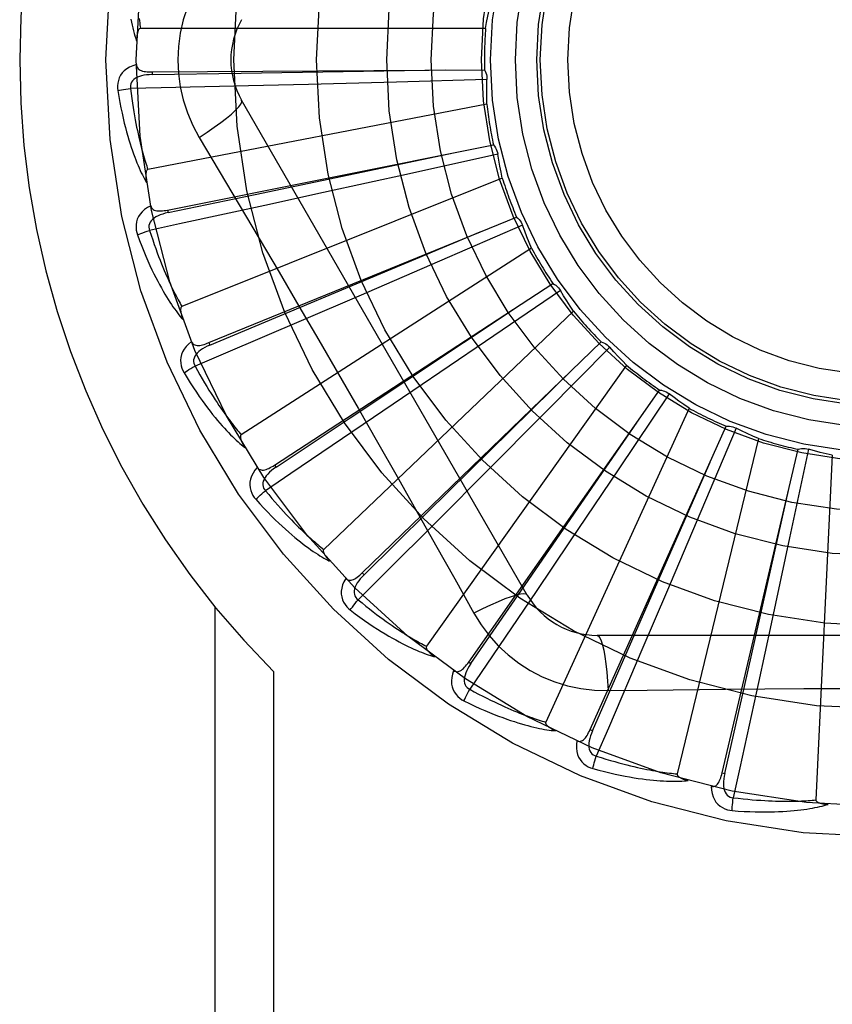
# Model space of a CAD drawing. Header units: inches. Extents: x 0 to 212, y 0 to 138.
# Tile 43 of 256: x 37.739 to 38.033, y 42.854 to 43.21. Entities that reach past the tile are written whole.
import ezdxf

# ---------------------------------------------------------------- set-up
doc = ezdxf.new("R2010")
doc.units = ezdxf.units.IN
doc.header["$LTSCALE"] = 11.6875
doc.header["$MEASUREMENT"] = 0
doc.linetypes.add('HIDDEN', pattern=[0.2, 0.1, -0.1])
doc.layers.add('LEFTHAND_DOOR_ASSEMBLY', color=7, linetype='CONTINUOUS')

msp = doc.modelspace()

# ---------------------------------------------------------------- linework, layer by layer
at = {"layer": 'LEFTHAND_DOOR_ASSEMBLY', "color": 8, "linetype": 'HIDDEN'}
for p, q in [((37.9076186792, 43.2072305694), (37.78264986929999, 43.2072305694)), ((37.7868590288, 43.1914608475), (37.7868659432, 43.1905012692)), ((37.7868591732, 43.19146084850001), (37.9072082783, 43.1922723)), ((37.8435398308, 43.1869478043), (37.8217927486, 43.186410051)), ((37.8753222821, 43.1877830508), (37.8435398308, 43.1869478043)), ((37.9081039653, 43.1887046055), (37.8753222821, 43.1877830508)), ((37.9080541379, 43.17981013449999), (37.7853436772, 43.1561596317)), ((37.9227152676, 43.0020504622), (37.81927331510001, 43.1812171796)), ((37.7924613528, 43.1414715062), (37.9104820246, 43.1650445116)), ((37.8039263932, 43.1677570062), (37.81119210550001, 43.1555912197)), ((37.912036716, 43.1617107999), (37.8800218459, 43.1546019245)), ((37.8800218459, 43.1546019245), (37.8489718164, 43.14776690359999)), ((37.9136710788, 43.1529676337), (37.7976540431, 43.1065214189)), ((37.8489718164, 43.14776690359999), (37.8277195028, 43.1431232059)), ((37.7924612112, 43.1414714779), (37.7926496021, 43.140530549)), ((37.807422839, 43.0934457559), (37.9188495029, 43.1389283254)), ((37.8860855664, 43.1253425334), (37.9056943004, 43.1335784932)), ((37.9210070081, 43.1359490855), (37.8909160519, 43.1229098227)), ((37.9242664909, 43.1276732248), (37.8191360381, 43.0601099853)), ((37.8077857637, 43.0925574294), (37.8860855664, 43.1253425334)), ((37.8909160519, 43.1229098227), (37.8617206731, 43.11032206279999)), ((37.8312028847, 43.0491193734), (37.9320082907, 43.1148676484)), ((37.9346906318, 43.1123505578), (37.9076111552, 43.0938521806)), ((37.8617206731, 43.11032206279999), (37.841731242, 43.10174025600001)), ((37.9394574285, 43.1048411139), (37.84901324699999, 43.0186027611)), ((37.86294201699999, 43.0100944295), (37.9494827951, 43.0937320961)), ((37.9076111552, 43.0938521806), (37.881325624, 43.0759666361)), ((37.8074227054, 43.0934457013), (37.8077857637, 43.0925574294)), ((37.9525930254, 43.09176812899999), (37.9295037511, 43.06847921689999)), ((37.9586948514, 43.0852965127), (37.8862058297, 42.9834999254)), ((37.881325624, 43.0759666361), (37.8633215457, 43.063756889)), ((37.901493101, 42.9777813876), (37.9706414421, 43.0762855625)), ((37.9740671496, 43.0749457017), (37.9558025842, 43.0477079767)), ((37.9812834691, 43.0697458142), (37.9293695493, 42.9560701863)), ((37.9295037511, 43.06847921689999), (37.9070780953, 43.045942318)), ((37.9454628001, 42.953348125), (37.9947195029, 43.0631586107)), ((37.9983368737, 43.0624912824), (37.9855571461, 43.03228918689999)), ((38.0064068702, 43.0587510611), (37.9769443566, 42.937304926)), ((37.9932619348, 42.9376777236), (38.0208467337, 43.05482568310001)), ((38.0245250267, 43.0548550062), (38.0176920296, 43.0227801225)), ((38.0331570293, 43.0527096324), (38.0272107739, 42.9278823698)), ((37.8312027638, 43.04911929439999), (37.8317273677, 43.048315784)), ((37.9558025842, 43.0477079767), (37.9380473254, 43.0213342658)), ((37.9070780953, 43.045942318), (37.8917100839, 43.03054592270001)), ((37.9855571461, 43.03228918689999), (37.9731140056, 43.0030318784)), ((38.0176920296, 43.0227801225), (38.0110107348, 42.99169665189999)), ((37.9380473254, 43.0213342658), (37.9258708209, 43.0033076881)), ((37.8629419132, 43.0100943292), (37.86360910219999, 43.0094046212)), ((37.9731140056, 43.0030318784), (37.9645690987, 42.9830266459)), ((37.809629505, 42.99782224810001), (37.809629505, 42.7258005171)), ((38.0110107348, 42.99169665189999), (38.0064062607, 42.9704358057)), ((38.1548582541, 42.9874671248), (37.9479743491, 42.9874671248)), ((37.9014930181, 42.9777812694), (37.9022786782, 42.9772302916)), ((37.8308427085, 42.974433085), (37.8308427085, 42.7258005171)), ((37.9519577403, 42.9674462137), (37.9661264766, 42.967655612)), ((37.945462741, 42.9533479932), (37.9463384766, 42.9529556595)), ((37.9932619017, 42.937677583), (37.9941960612, 42.9374580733))]:
    msp.add_line(p, q, dxfattribs=at)
for points in [[(37.8039263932, 43.223844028), (37.8015829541, 43.2194858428), (37.7996512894, 43.2149643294), (37.7981368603, 43.2102881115), (37.7970491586, 43.2055077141), (37.7963946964, 43.20067490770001), (37.796174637, 43.1958005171)], [(37.9076186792, 43.2072305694), (37.90800293, 43.2094252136), (37.9084197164, 43.2116108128), (37.9088690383, 43.21378736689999), (37.9093508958, 43.2159548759)], [(37.7791560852, 43.2106063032), (37.7793819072, 43.2094923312), (37.7796166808, 43.2084221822), (37.7798604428, 43.2073922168), (37.7801133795, 43.2063986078), (37.7803750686, 43.2054375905), (37.7806479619, 43.2045054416), (37.7809350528, 43.2035966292), (37.7812350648, 43.2027130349)], [(37.7821996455, 43.21079344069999), (37.7822846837, 43.210020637), (37.7823726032, 43.2092791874), (37.782463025, 43.2085678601), (37.7825553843, 43.207884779), (37.78264986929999, 43.2072305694)], [(37.7826498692, 43.2072305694), (37.7824804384, 43.2071982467), (37.7823276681, 43.2071273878), (37.7821923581, 43.2070141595), (37.7820721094, 43.2068700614), (37.78196534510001, 43.2067044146), (37.7818703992, 43.2065199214), (37.7817855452, 43.2063225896), (37.7817093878, 43.2061118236), (37.78164002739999, 43.2058887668), (37.7815772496, 43.2056542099), (37.7815202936, 43.2054091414), (37.7814688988, 43.2051541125), (37.7814226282, 43.20489040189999), (37.7813812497, 43.2046168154), (37.7813443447, 43.2043329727), (37.7813120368, 43.2040377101), (37.7812838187, 43.20372329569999), (37.7812611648, 43.2034090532), (37.7812455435, 43.2031138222), (37.7812364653, 43.2028313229)], [(37.7811516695, 43.1941536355), (37.7798622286, 43.1937266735), (37.7787094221, 43.1932096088), (37.7776853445, 43.1925997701), (37.7767999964, 43.1919038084), (37.7760535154, 43.1911242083), (37.7754473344, 43.190272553), (37.7749825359, 43.1893507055), (37.7746495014, 43.18839187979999), (37.7744491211, 43.1874208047), (37.7743585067, 43.1864660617), (37.7743606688, 43.1855685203), (37.7744585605, 43.1847157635)], [(37.7811516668, 43.1941573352), (37.7811997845, 43.1936976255), (37.7813258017, 43.193284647), (37.7815349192, 43.1929176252), (37.781811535, 43.1925988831), (37.7821423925, 43.1923331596), (37.7825256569, 43.1921124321), (37.7829572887, 43.191931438), (37.7834306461, 43.1917866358), (37.7839392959, 43.1916741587), (37.7844785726, 43.1915897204), (37.7850421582, 43.19152838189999), (37.7856285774, 43.1914882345), (37.7862338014, 43.191465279), (37.7868591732, 43.19146084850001)], [(37.796174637, 43.1958005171), (37.7963965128, 43.1909234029), (37.7970509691, 43.186090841), (37.7981355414, 43.1813152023), (37.7996469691, 43.1766430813), (37.8015793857, 43.1721201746), (37.8039263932, 43.1677570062)], [(37.7868662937, 43.1904998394), (37.785829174, 43.1904621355), (37.7848499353, 43.1903783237), (37.783926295, 43.1902453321), (37.7830619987, 43.19006140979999), (37.7822581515, 43.189821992), (37.7815217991, 43.1895268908), (37.7808553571, 43.1891766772), (37.780276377, 43.1887684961), (37.7798031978, 43.1883013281), (37.7794368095, 43.187780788), (37.7791854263, 43.1872098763), (37.7790434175, 43.18661381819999), (37.7790069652, 43.1860217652), (37.7790753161, 43.18543545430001)], [(37.7868659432, 43.1905012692), (37.8191313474, 43.1909955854), (37.8930070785, 43.1921949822)], [(37.9072082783, 43.1922723), (37.9074963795, 43.1917218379), (37.9077297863, 43.19114897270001), (37.9079098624, 43.1905478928), (37.9080336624, 43.1899336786), (37.9080979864, 43.1893212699), (37.9081039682, 43.1887046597)], [(37.8217927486, 43.186410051), (37.7901200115, 43.18568387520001), (37.7790751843, 43.18543980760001)], [(37.9080541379, 43.17981013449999), (37.9080161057, 43.1820378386), (37.9080117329, 43.1842628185), (37.9080410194, 43.1864850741), (37.9081039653, 43.1887046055)], [(37.7744585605, 43.1847157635), (37.7748222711, 43.1825167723), (37.7751993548, 43.1804168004), (37.7755865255, 43.1784175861), (37.7759826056, 43.176512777), (37.7763864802, 43.1746979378), (37.776796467, 43.1729691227), (37.7772114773, 43.171322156), (37.7776299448, 43.1697533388), (37.7780507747, 43.1682587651), (37.7784724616, 43.16683490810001), (37.7788938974, 43.1654780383), (37.7793135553, 43.164184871), (37.7797296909, 43.162951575), (37.7801424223, 43.1617760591), (37.7805513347, 43.1606554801), (37.78095698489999, 43.15958839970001), (37.7813601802, 43.15857310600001), (37.7817604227, 43.1576077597), (37.7821579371, 43.1566907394), (37.7825517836, 43.1558197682), (37.7829414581, 43.1549927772), (37.78332614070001, 43.1542075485), (37.7837045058, 43.1534618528), (37.7840777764, 43.152753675), (37.7844471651, 43.152080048), (37.7848117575, 43.1514417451)], [(37.7744585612, 43.1847157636), (37.7750657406, 43.1848401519), (37.775761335, 43.18496725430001), (37.7765216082, 43.18509259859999), (37.7773372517, 43.1852146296), (37.778198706, 43.1853317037), (37.7790752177, 43.1854395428)], [(37.7790751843, 43.18543980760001), (37.7792982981, 43.183603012), (37.7795279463, 43.1818418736), (37.7797646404, 43.1801580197), (37.7800068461, 43.1785465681), (37.7802534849, 43.1770041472), (37.7805037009, 43.17552785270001), (37.7807565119, 43.1741145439), (37.7810112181, 43.1727615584), (37.7812669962, 43.17146599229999), (37.7815232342, 43.1702254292), (37.781779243, 43.1690372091), (37.7820344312, 43.16789915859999), (37.782288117, 43.1668089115), (37.7825398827, 43.1657643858), (37.7827890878, 43.16476329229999), (37.7830357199, 43.1638038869), (37.7832795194, 43.16288411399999), (37.7835205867, 43.1620026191), (37.7837589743, 43.16115778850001), (37.7839945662, 43.1603483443), (37.7842273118, 43.15957291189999), (37.78445706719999, 43.1588301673), (37.7846837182, 43.1581187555), (37.7849071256, 43.1574373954), (37.7851270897, 43.1567841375), (37.7853436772, 43.1561596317)], [(37.8039247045, 43.1677559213), (37.8067598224, 43.1696186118), (37.8093908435, 43.1714308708), (37.8117361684, 43.17313453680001), (37.8138121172, 43.1747375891), (37.8156145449, 43.1762375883), (37.817093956, 43.177599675), (37.8182258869, 43.17880260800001), (37.8189805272, 43.1798208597), (37.8193333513, 43.1806335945), (37.8192734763, 43.1812169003)], [(37.9104820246, 43.1650445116), (37.9108690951, 43.1645585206), (37.9112066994, 43.1640401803), (37.9114972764, 43.1634840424), (37.91173508, 43.1629043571), (37.9119141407, 43.1623151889), (37.9120367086, 43.1617108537)], [(37.7926496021, 43.140530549), (37.8242383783, 43.1471222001), (37.8965520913, 43.1622809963)], [(37.9136710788, 43.1529676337), (37.9132121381, 43.15514788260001), (37.9127867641, 43.1573318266), (37.9123949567, 43.15951946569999), (37.912036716, 43.1617107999)], [(37.7853436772, 43.1561596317), (37.785183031, 43.1560955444), (37.7850461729, 43.1559966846), (37.7849346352, 43.1558594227), (37.784843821, 43.1556946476), (37.7847703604, 43.1555112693), (37.7847121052, 43.1553115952), (37.7846662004, 43.1551011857), (37.7846313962, 43.15487919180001), (37.784605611, 43.1546463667), (37.7845884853, 43.1544034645), (37.7845790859, 43.1541513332), (37.7845770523, 43.1538904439), (37.7845817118, 43.1536219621), (37.7845930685, 43.1533446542), (37.7846107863, 43.1530580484), (37.7846352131, 43.1527610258), (37.7846662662, 43.1524524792), (37.7847049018, 43.1521319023), (37.7847521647, 43.1517983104), (37.7848077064, 43.15145203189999)], [(37.81119210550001, 43.1555912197), (37.8256238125, 43.13120911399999), (37.8328415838, 43.1189670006), (37.8400364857, 43.1066901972), (37.8472094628, 43.0944005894), (37.8543433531, 43.0820778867), (37.8614513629, 43.0697388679), (37.8685118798, 43.0573786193), (37.8755501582, 43.0450048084)], [(37.78634737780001, 43.1430354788), (37.785162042, 43.1423722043), (37.7841279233, 43.1416463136), (37.7832377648, 43.1408536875), (37.7825001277, 43.1400027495), (37.7819146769, 43.13909596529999), (37.7814806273, 43.1381449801), (37.781198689, 43.1371518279), (37.7810531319, 43.1361473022), (37.7810401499, 43.1351558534), (37.7811318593, 43.134201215), (37.7813038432, 43.1333203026), (37.7815613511, 43.13250148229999)], [(37.7926502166, 43.1405292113), (37.7916389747, 43.1402959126), (37.7906932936, 43.1400282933), (37.7898115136, 43.139722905), (37.7889976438, 43.1393787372), (37.7882536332, 43.1389915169), (37.7875864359, 43.138562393), (37.7869983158, 43.1380923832), (37.7865070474, 43.1375820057), (37.7861308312, 43.1370337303), (37.7858695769, 43.1364532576), (37.78573078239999, 43.13584508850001), (37.7857041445, 43.1352329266), (37.7857803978, 43.1346446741), (37.7859584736, 43.1340818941)], [(37.8277195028, 43.1431232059), (37.796756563, 43.1364160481), (37.7859575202, 43.13408614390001)], [(37.78634664, 43.1430391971), (37.7864809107, 43.1425968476), (37.7866828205, 43.1422151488), (37.7869576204, 43.14189433), (37.7872895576, 43.1416337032), (37.7876647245, 43.14143539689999), (37.7880828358, 43.1412911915), (37.7885409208, 43.141195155), (37.789033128, 43.1411425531), (37.7895538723, 43.1411283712), (37.7900993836, 43.1411475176), (37.7906643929, 43.1411939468), (37.7912478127, 43.1412655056), (37.7918464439, 43.1413575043), (37.7924613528, 43.1414715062)], [(37.9188495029, 43.1389283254), (37.9193215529, 43.1385243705), (37.9197511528, 43.1380792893), (37.9201417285, 43.1375881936), (37.9204849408, 43.1370639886), (37.9207722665, 43.13651935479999), (37.9210069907, 43.1359491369)], [(37.7815613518, 43.1325014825), (37.782134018, 43.1327385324), (37.7827929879, 43.13299498), (37.7835158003, 43.1332619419), (37.7842936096, 43.1335361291), (37.7851173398, 43.13381411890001), (37.7859576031, 43.1340858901)], [(37.7859575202, 43.13408614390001), (37.7865242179, 43.1323247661), (37.7870830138, 43.1306389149), (37.7876341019, 43.1290302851), (37.78817689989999, 43.12749379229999), (37.7887109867, 43.1260259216), (37.7892360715, 43.12462365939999), (37.7897517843, 43.1232837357), (37.7902579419, 43.1220034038), (37.7907542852, 43.1207796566), (37.7912406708, 43.1196100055), (37.7917169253, 43.1184917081), (37.7921828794, 43.1174225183), (37.7926383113, 43.1163999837), (37.7930832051, 43.115421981), (37.793517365, 43.1144861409), (37.7939411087, 43.1135907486), (37.7943545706, 43.1127337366), (37.7947581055, 43.1119137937), (37.7951520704, 43.1111293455), (37.7955365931, 43.110379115), (37.7959118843, 43.10966174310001), (37.7962780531, 43.1089759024), (37.7966352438, 43.1083202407), (37.7969835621, 43.1076934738), (37.7973231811, 43.1070936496), (37.7976540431, 43.1065214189)], [(37.9242664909, 43.1276732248), (37.923403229, 43.1297272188), (37.9225722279, 43.13179119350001), (37.9217734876, 43.1338651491), (37.9210070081, 43.1359490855)], [(37.7815613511, 43.13250148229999), (37.7823346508, 43.1304110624), (37.7831023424, 43.1284204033), (37.7838608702, 43.12653059), (37.7846102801, 43.1247351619), (37.7853503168, 43.1230295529), (37.7860800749, 43.1214095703), (37.786799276, 43.1198709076), (37.7875070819, 43.1184096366), (37.7882031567, 43.1170217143), (37.7888866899, 43.115703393), (37.7895572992, 43.1144508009), (37.7902141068, 43.1132604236), (37.7908561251, 43.11212816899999), (37.7914838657, 43.1110520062), (37.7920974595, 43.1100290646), (37.7926977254, 43.1090580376), (37.79328578, 43.1081373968), (37.7938614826, 43.107265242), (37.7944253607, 43.10644002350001), (37.7949769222, 43.1056593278), (37.7955160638, 43.104921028), (37.7960424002, 43.10422279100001), (37.7965550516, 43.1035621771), (37.7970556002, 43.10293743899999), (37.7975457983, 43.1023458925), (37.7980246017, 43.1017881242)], [(37.9320082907, 43.1148676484), (37.9325482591, 43.1145603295), (37.9330543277, 43.1142045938), (37.9335307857, 43.11379628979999), (37.9339670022, 43.1133465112), (37.9343522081, 43.1128660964), (37.934690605, 43.11235060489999)], [(37.9394574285, 43.1048411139), (37.93822241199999, 43.106692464), (37.9370162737, 43.1085611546), (37.9358390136, 43.1104471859), (37.9346906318, 43.1123505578)], [(37.797654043, 43.1065214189), (37.7975084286, 43.1064280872), (37.797392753, 43.1063051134), (37.7973092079, 43.1061492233), (37.7972512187, 43.10597023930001), (37.7972137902, 43.1057762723), (37.7971943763, 43.1055691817), (37.7971891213, 43.105353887), (37.7971969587, 43.1051293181), (37.7972157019, 43.10489582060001), (37.7972448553, 43.104654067), (37.7972833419, 43.104404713), (37.7973307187, 43.10414815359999), (37.7973861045, 43.1038854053), (37.7974497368, 43.10361525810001), (37.7975213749, 43.1033371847), (37.7976015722, 43.1030501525), (37.7976923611, 43.1027478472), (37.797789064, 43.1024455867), (37.7978871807, 43.102158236), (37.7979882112, 43.1018808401)], [(37.8317273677, 43.048315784), (37.8586035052, 43.0661756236), (37.9201032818, 43.1071248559)], [(37.841731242, 43.10174025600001), (37.8125971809, 43.0892945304), (37.8024342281, 43.0849629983)], [(37.8011233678, 43.0938243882), (37.800084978, 43.0929487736), (37.7992069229, 43.0920402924), (37.7984828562, 43.0910935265), (37.7979195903, 43.09011836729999), (37.7975163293, 43.08911717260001), (37.7972700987, 43.0881012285), (37.7971812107, 43.0870726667), (37.7972283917, 43.0860587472), (37.7974032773, 43.0850827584), (37.7976739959, 43.0841627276), (37.7980095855, 43.0833302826), (37.7984174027, 43.0825749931)], [(37.80112224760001, 43.0938274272), (37.8013376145, 43.0934187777), (37.801607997, 43.0930823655), (37.801938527, 43.09281938), (37.8023138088, 43.09262625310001), (37.8027197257, 43.0925025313), (37.8031575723, 43.09244006), (37.8036255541, 43.0924324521), (37.8041188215, 43.0924739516), (37.8046328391, 43.0925585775), (37.8051648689, 43.0926806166), (37.8057108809, 43.0928331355), (37.806270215, 43.093013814), (37.8068406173, 43.09321744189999), (37.807422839, 43.0934457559)], [(37.9494827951, 43.0937320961), (37.9500711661, 43.09353252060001), (37.9506354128, 43.0932789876), (37.95118053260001, 43.0929682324), (37.9516939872, 43.0926091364), (37.9521631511, 43.0922103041), (37.9525929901, 43.09176817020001)], [(37.8077866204, 43.0925562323), (37.8068378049, 43.0921357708), (37.8059598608, 43.0916940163), (37.8051518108, 43.0912272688), (37.8044177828, 43.0907352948), (37.8037604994, 43.090214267), (37.8031865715, 43.08966663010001), (37.8026980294, 43.0890938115), (37.8023122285, 43.0884996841), (37.8020465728, 43.0878901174), (37.8018998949, 43.0872706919), (37.80187870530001, 43.0866472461), (37.8019684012, 43.0860411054), (37.802154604, 43.0854779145), (37.8024359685, 43.0849590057)], [(37.9586948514, 43.0852965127), (37.9571300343, 43.0868825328), (37.9555914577, 43.0884898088), (37.9540791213, 43.0901183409), (37.9525930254, 43.09176812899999)], [(37.7984174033, 43.0825749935), (37.7989348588, 43.0829161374), (37.7995333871, 43.0832926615), (37.8001926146, 43.0836915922), (37.8009044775, 43.0841080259), (37.801660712, 43.0845368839), (37.8024343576, 43.0849627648)], [(37.8024342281, 43.0849629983), (37.8033240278, 43.0833406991), (37.8041917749, 43.0817910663), (37.8050373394, 43.0803158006), (37.8058611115, 43.0789097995), (37.806663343, 43.0775695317), (37.8074443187, 43.07629198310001), (37.8082042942, 43.0750738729), (37.8089436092, 43.07391246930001), (37.8096625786, 43.0728047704), (37.8103615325, 43.0717483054), (37.8110408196, 43.0707403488), (37.8117006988, 43.0697786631), (37.8123414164, 43.0688607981), (37.8129633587, 43.0679846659), (37.8135667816, 43.0671479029), (37.8141523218, 43.06634888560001), (37.8147205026, 43.0655856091), (37.8152719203, 43.0648568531), (37.8158072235, 43.0641611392), (37.8163267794, 43.0634972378), (37.8168310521, 43.062863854), (37.8173204, 43.0622597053), (37.8177952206, 43.0616834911), (37.8182558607, 43.0611339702), (37.8187028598, 43.060609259), (37.8191360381, 43.0601099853)], [(37.86360910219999, 43.0094046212), (37.8866195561, 43.03202805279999), (37.9392582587, 43.08387618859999)], [(37.7984174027, 43.0825749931), (37.7995723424, 43.0806686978), (37.8007028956, 43.0788592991), (37.80180536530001, 43.0771471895), (37.8028810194, 43.0755260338), (37.8039304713, 43.0739913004), (37.8049536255, 43.0725387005), (37.8059510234, 43.0711639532), (37.8069225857, 43.06986304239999), (37.8078687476, 43.0686319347), (37.8087894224, 43.0674667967), (37.8096849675, 43.0663637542), (37.8105551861, 43.06531919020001), (37.8113998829, 43.0643288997), (37.8122199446, 43.0633909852), (37.8130160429, 43.062502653), (37.8137892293, 43.0616627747), (37.8145408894, 43.0608700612), (37.8152712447, 43.0601226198), (37.8159811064, 43.0594190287), (37.8166704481, 43.05875682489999), (37.8173395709, 43.0581339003), (37.8179885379, 43.0575478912), (37.8186169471, 43.0569962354), (37.8192266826, 43.0564775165), (37.819819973, 43.0559894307), (37.8203956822, 43.0555323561)], [(37.9706414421, 43.0762855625), (37.9712569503, 43.07620094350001), (37.9718589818, 43.0760587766), (37.9724530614, 43.0758568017), (37.9730251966, 43.075601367), (37.9735613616, 43.075298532), (37.9740671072, 43.0749457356)], [(37.9812834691, 43.0697458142), (37.9794467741, 43.0710070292), (37.9776318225, 43.0722940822), (37.9758386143, 43.073606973), (37.9740671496, 43.0749457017)], [(37.8633215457, 43.063756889), (37.837069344, 43.0460224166), (37.8279097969, 43.0398458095)], [(37.9022786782, 42.9772302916), (37.9205917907, 43.0037996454), (37.9624669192, 43.0646727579)], [(37.9947195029, 43.0631586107), (37.9953399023, 43.0631920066), (37.9959579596, 43.0631663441), (37.99657952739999, 43.0630804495), (37.9971896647, 43.0629379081), (37.9977734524, 43.0627420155), (37.9983368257, 43.06249130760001)], [(38.0064068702, 43.0587510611), (38.0043646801, 43.0596418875), (38.0023389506, 43.0605621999), (38.0003296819, 43.0615119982), (37.9983368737, 43.0624912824)], [(37.8191360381, 43.0601099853), (37.8190107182, 43.0599907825), (37.818920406, 43.0598481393), (37.818867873, 43.0596792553), (37.8188448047, 43.0594925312), (37.8188447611, 43.0592949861), (37.8188648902, 43.0590879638), (37.818900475, 43.0588755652), (37.8189506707, 43.0586565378), (37.8190132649, 43.0584308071), (37.8190876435, 43.0581989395), (37.8191726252, 43.0579613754), (37.8192677, 43.0577184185), (37.8193718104, 43.0574709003), (37.8194854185, 43.0572176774), (37.8196083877, 43.0569581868), (37.8197414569, 43.0566915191), (37.8198847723, 43.056416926), (37.82003997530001, 43.0561333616), (37.8202089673, 43.0558393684), (37.8203911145, 43.0555354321)], [(38.0208467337, 43.05482568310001), (38.0214496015, 43.0549758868), (38.0220613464, 43.05506765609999), (38.0226879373, 43.0551009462), (38.0233140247, 43.05507645), (38.0239243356, 43.05499458), (38.0245249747, 43.0548550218)], [(38.0331570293, 43.0527096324), (38.0309831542, 43.0531978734), (38.0288198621, 43.0537181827), (38.0266671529, 43.0542705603), (38.0245250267, 43.0548550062)], [(37.8249455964, 43.0482989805), (37.824091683, 43.0472426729), (37.8234014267, 43.0461844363), (37.8228696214, 43.0451177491), (37.8225010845, 43.0440536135), (37.8222945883, 43.0429941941), (37.822245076, 43.0419500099), (37.822352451, 43.0409232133), (37.8225906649, 43.0399365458), (37.8229470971, 43.0390112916), (37.8233870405, 43.0381591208), (37.8238741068, 43.0374052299), (37.8244174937, 43.0367407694)], [(37.8249433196, 43.0483023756), (37.8252325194, 43.0479414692), (37.8255619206, 43.0476620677), (37.8259362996, 43.0474663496), (37.8263413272, 43.0473477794), (37.8267633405, 43.04730312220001), (37.82720511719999, 43.0473246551), (37.8276661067, 43.04740576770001), (37.8281426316, 43.0475398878), (37.828631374, 43.0477202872), (37.8291307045, 43.04794082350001), (37.8296379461, 43.0481939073), (37.8301529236, 43.04847715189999), (37.8306744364, 43.048785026), (37.8312028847, 43.0491193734)], [(37.8317284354, 43.0483147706), (37.8308763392, 43.0477223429), (37.8300978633, 43.0471224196), (37.8293927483, 43.04651118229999), (37.8287650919, 43.0458891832), (37.8282182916, 43.04525317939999), (37.8277583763, 43.0446068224), (37.8273870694, 43.0439518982), (37.8271206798, 43.0432954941), (37.8269751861, 43.0426466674), (37.8269483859, 43.0420106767), (37.8270455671, 43.0413944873), (37.827248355, 43.0408162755), (37.8275377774, 43.0402985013), (37.8279122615, 43.0398422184)], [(37.9463384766, 42.9529556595), (37.9592923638, 42.9825106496), (37.9888904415, 43.050208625)], [(37.8755501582, 43.0450048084), (37.889518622, 43.0202531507), (37.8964565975, 43.0079089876), (37.9033849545, 42.9954897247)], [(37.9941960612, 42.9374580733), (38.0013225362, 42.96893050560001), (38.01757381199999, 43.0410065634)], [(37.8244174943, 43.0367407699), (37.8248610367, 43.037173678), (37.8253774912, 43.03765667), (37.82594930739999, 43.0381731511), (37.8265694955, 43.0387167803), (37.8272309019, 43.0392810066), (37.8279099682, 43.03984560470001)], [(37.8244174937, 43.0367407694), (37.8259123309, 43.0350874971), (37.8273648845, 43.03352475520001), (37.82877145, 43.03205222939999), (37.8301344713, 43.03066393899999), (37.8314554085, 43.0293555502), (37.8327349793, 43.02812283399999), (37.8339745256, 43.026961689), (37.8351747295, 43.0258681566), (37.8363367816, 43.02483835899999), (37.8374613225, 43.0238685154), (37.8385494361, 43.0229548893), (37.8396016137, 43.0220938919), (37.8406184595, 43.0212813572), (37.841601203, 43.0205155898), (37.8425510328, 43.0197939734), (37.8434691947, 43.0191155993), (37.8443572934, 43.0184794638), (37.8452159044, 43.01788375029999), (37.8460460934, 43.0173272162), (37.8468483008, 43.0168074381), (37.8476232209, 43.0163224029), (37.8483713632, 43.0158698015), (37.8490928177, 43.015447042), (37.8497897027, 43.0150530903), (37.8504646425, 43.0146861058), (37.8511164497, 43.0143462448)], [(37.8279097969, 43.0398458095), (37.8290905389, 43.038421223), (37.8302358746, 43.0370638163), (37.8313453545, 43.0357752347), (37.83242032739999, 43.0345505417), (37.8334617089, 43.03338631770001), (37.834470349, 43.0322796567), (37.8354471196, 43.0312273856), (37.8363928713, 43.0302268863), (37.8373084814, 43.0292752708), (37.8381947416, 43.0283701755), (37.8390525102, 43.0275089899), (37.8398824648, 43.026689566), (37.8406853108, 43.0259095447), (37.8414618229, 43.0251669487), (37.8422126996, 43.02445950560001), (37.8429388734, 43.0237857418), (37.8436412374, 43.02314378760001), (37.8443206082, 43.0225325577), (37.8449779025, 43.02195072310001), (37.8456137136, 43.0213971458), (37.8462287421, 43.0208706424), (37.8468235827, 43.0203700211), (37.8473988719, 43.0198940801), (37.8479551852, 43.0194416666), (37.8484934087, 43.01901103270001), (37.84901324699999, 43.0186027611)], [(37.8917100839, 43.03054592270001), (37.8692885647, 43.0081636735), (37.8614634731, 43.00036523)], [(37.84901324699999, 43.0186027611), (37.8489127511, 43.0184619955), (37.8488510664, 43.0183048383), (37.8488314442, 43.01812906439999), (37.8488441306, 43.0179413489), (37.8488814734, 43.0177473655), (37.84894041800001, 43.0175478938), (37.8490155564, 43.017346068), (37.8491062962, 43.0171404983), (37.849210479, 43.0169306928), (37.8493273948, 43.0167170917), (37.84945579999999, 43.01649990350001), (37.8495951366, 43.01627933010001), (37.8497442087, 43.0160559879), (37.8499036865, 43.0158288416), (37.8500735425, 43.0155973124), (37.8502546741, 43.0153606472), (37.8504475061, 43.01511798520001), (37.8506534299, 43.01486907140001), (37.85087417, 43.01461329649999), (37.8511091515, 43.01435086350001)], [(37.8569530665, 43.0081046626), (37.8563144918, 43.0069058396), (37.8558369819, 43.0057360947), (37.855516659, 43.0045880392), (37.855356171, 43.0034733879), (37.8553539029, 43.0023940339), (37.8555028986, 43.0013593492), (37.8558026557, 43.0003714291), (37.8562232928, 42.9994476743), (37.8567483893, 42.9986065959), (37.8573416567, 42.99785308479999), (37.8579625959, 42.99720499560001), (37.858621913, 42.9966553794)], [(37.8569507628, 43.00810716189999), (37.8573026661, 43.0078077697), (37.8576787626, 43.0075959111), (37.8580833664, 43.0074746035), (37.8585035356, 43.0074347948), (37.8589263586, 43.0074707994), (37.8593560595, 43.0075755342), (37.8597933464, 43.0077424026), (37.8602358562, 43.0079642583), (37.8606816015, 43.0082338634), (37.8611301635, 43.0085448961), (37.861580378, 43.00888942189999), (37.8620324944, 43.00926504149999), (37.8624863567, 43.00966608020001), (37.86294201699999, 43.0100944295)], [(37.8636103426, 43.0094038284), (37.8628857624, 43.0086608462), (37.8622348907, 43.0079244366), (37.8616581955, 43.0071908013), (37.8611595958, 43.0064612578), (37.8607430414, 43.00573326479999), (37.8604137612, 43.0050115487), (37.8601731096, 43.0042981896), (37.8600357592, 43.003603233), (37.8600156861, 43.0029385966), (37.86010973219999, 43.0023090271), (37.8603217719, 43.0017223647), (37.8606303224, 43.0011929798), (37.861012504, 43.000739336), (37.8614665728, 43.0003621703)], [(37.9258708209, 43.0033076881), (37.9080903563, 42.97708661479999), (37.9018825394, 42.9679481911)], [(37.9227151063, 43.00205074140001), (37.9222546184, 43.00238932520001), (37.9214104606, 43.0024958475), (37.9202180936, 43.00237165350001), (37.918688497, 43.0020253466), (37.916821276, 43.0014557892), (37.914636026, 43.000662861), (37.9121626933, 42.9996565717), (37.9094351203, 42.9984478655), (37.906480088, 42.9970451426), (37.9033831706, 42.9954888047)], [(37.8586219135, 42.9966553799), (37.8589755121, 42.9971644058), (37.8593912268, 42.9977364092), (37.85985496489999, 42.9983517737), (37.8603610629, 42.9990029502), (37.8609037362, 42.9996821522), (37.8614636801, 43.0003650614)], [(37.8614634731, 43.00036523), (37.8628924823, 42.9991898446), (37.8642740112, 42.9980737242), (37.8656073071, 42.9970183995), (37.8668946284, 42.9960192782), (37.8681375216, 42.99507317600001), (37.8693373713, 42.9941774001), (37.870495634, 42.993329), (37.8716136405, 42.9925255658), (37.8726927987, 42.9917644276), (37.8737343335, 42.9910434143), (37.8747395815, 42.9903601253), (37.8757096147, 42.9897125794), (37.8766455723, 42.9890985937), (37.877548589, 42.9885163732), (37.8784197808, 42.98796381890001), (37.87926034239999, 42.9874396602), (37.8800715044, 42.98694223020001), (37.8808542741, 42.98647061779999), (37.8816098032, 42.98602369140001), (37.8823388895, 42.98560044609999), (37.8830424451, 42.9851998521), (37.8837212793, 42.984820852), (37.8843762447, 42.9844623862), (37.8850081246, 42.9841234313), (37.8856181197, 42.98380243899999), (37.8862058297, 42.9834999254)], [(37.858621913, 42.9966553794), (37.8604026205, 42.9953148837), (37.8621246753, 42.9940552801), (37.8637844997, 42.9928755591), (37.8653856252, 42.9917703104), (37.8669303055, 42.9907355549), (37.8684200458, 42.9897672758), (37.8698569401, 42.9888616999), (37.8712424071, 42.9880150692), (37.8725783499, 42.98722380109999), (37.87386611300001, 42.9864843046), (37.8751074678, 42.9857931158), (37.876303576, 42.9851468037), (37.8774558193, 42.9845413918), (37.8785657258, 42.9839754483), (37.8796349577, 42.9834466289), (37.8806649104, 42.9829542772), (37.8816573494, 42.9824977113), (37.8826131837, 42.9820752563), (37.8835336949, 42.9816858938), (37.884419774, 42.9813273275), (37.8852724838, 42.9809977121), (37.8860927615, 42.9806948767), (37.8868811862, 42.98041629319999), (37.8876400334, 42.980161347), (37.8883722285, 42.9799287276), (37.8890765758, 42.9797183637)], [(37.9033849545, 42.9954897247), (37.9059820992, 42.9912915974), (37.9089216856, 42.9873684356), (37.9121940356, 42.9837319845), (37.9157749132, 42.9804065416), (37.9196457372, 42.9774092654), (37.9237714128, 42.9747690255), (37.9281200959, 42.9725126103), (37.9326537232, 42.9706537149), (37.9373305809, 42.9692068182), (37.9421261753, 42.96818338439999), (37.9470069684, 42.9675960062), (37.9519577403, 42.9674462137)], [(37.9479743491, 42.9874671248), (37.9484980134, 42.98723773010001), (37.9490124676, 42.98655982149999), (37.9495011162, 42.9854650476), (37.9499659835, 42.9839672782), (37.950406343, 42.9820654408), (37.9508122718, 42.97977649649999), (37.951177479, 42.9771312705), (37.9514944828, 42.9741648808), (37.9517571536, 42.9709051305), (37.9519577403, 42.9674462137)], [(37.8862058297, 42.9834999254), (37.8861337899, 42.98334268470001), (37.8861029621, 42.98317669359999), (37.88611696, 42.9830003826), (37.8861649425, 42.9828184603), (37.8862383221, 42.9826350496), (37.8863339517, 42.9824503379), (37.8864459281, 42.9822663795), (37.8865739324, 42.9820816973), (37.8867159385, 42.9818954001), (37.8868711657, 42.9817077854), (37.8870383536, 42.981518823), (37.887216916, 42.98132860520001), (37.887405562, 42.9811375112), (37.8876051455, 42.9809446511), (37.8878157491, 42.9807494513), (37.8880383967, 42.9805513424), (37.8882780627, 42.98034622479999), (37.8885229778, 42.980144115), (37.8887617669, 42.9799547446), (37.8889982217, 42.9797748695)], [(37.9645690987, 42.9830266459), (37.952072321, 42.95391444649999), (37.9477061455, 42.9437663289)], [(37.895985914, 42.9746963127), (37.896388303, 42.9744688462), (37.8967978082, 42.9743319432), (37.8972180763, 42.9742893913), (37.8976381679, 42.9743298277), (37.898046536, 42.9744452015), (37.8984486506, 42.974629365), (37.898846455, 42.974875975), (37.8992389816, 42.975177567), (37.8996256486, 42.9755266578), (37.9000072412, 42.9759169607), (37.9003841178, 42.9763404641), (37.9007569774, 42.97679485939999), (37.9011267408, 42.9772745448), (37.901493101, 42.9777813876)], [(37.9022800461, 42.97722974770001), (37.9017091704, 42.9763630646), (37.9012094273, 42.97551678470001), (37.9007819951, 42.9746872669), (37.9004304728, 42.97387654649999), (37.9001592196, 42.9730828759), (37.8999724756, 42.97231188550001), (37.899871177, 42.9715658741), (37.8998678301, 42.9708574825), (37.899973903, 42.9702010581), (37.9001853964, 42.9696006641), (37.9005046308, 42.9690647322), (37.90090779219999, 42.9686033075), (37.9013689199, 42.96823019), (37.9018861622, 42.9679457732)], [(37.8959889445, 42.974694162), (37.8955887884, 42.9733961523), (37.8953412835, 42.9721571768), (37.8952440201, 42.9709692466), (37.8952973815, 42.969844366), (37.8954994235, 42.9687840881), (37.895841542, 42.9677962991), (37.8963228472, 42.9668829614), (37.8969107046, 42.9660555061), (37.8975854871, 42.9653290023), (37.8983106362, 42.9647013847), (37.899043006, 42.9641825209), (37.8997944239, 42.9637676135)], [(38.0064062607, 42.9704358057), (37.999644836, 42.9394846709), (37.9972781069, 42.9286936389)], [(37.8997944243, 42.9637676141), (37.9000452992, 42.96433436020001), (37.900345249, 42.9649747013), (37.9006841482, 42.9656667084), (37.9010578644, 42.9664018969), (37.9014621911, 42.9671715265), (37.9018827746, 42.9679480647)], [(37.9018825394, 42.9679481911), (37.9035081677, 42.96706448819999), (37.9050759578, 42.9662299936), (37.9065848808, 42.9654460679), (37.9080380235, 42.9647086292), (37.9094375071, 42.9640148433), (37.9107852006, 42.9633623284), (37.9120830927, 42.96274846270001), (37.9133329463, 42.9621711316), (37.9145366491, 42.96162798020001), (37.9156958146, 42.9611171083), (37.9168122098, 42.9606364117), (37.9178872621, 42.9601841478), (37.9189225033, 42.9597583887), (37.9199193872, 42.9593575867), (37.9208794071, 42.958979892), (37.9218039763, 42.9586242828), (37.9226946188, 42.9582893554), (37.9235524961, 42.9579744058), (37.9243789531, 42.9576785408), (37.9251749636, 42.9574009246), (37.9259416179, 42.95714071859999), (37.926679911, 42.9568970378), (37.9273908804, 42.9566690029), (37.928075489, 42.9564557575), (37.9287352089, 42.9562560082), (37.9293695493, 42.9560701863)], [(37.9661264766, 42.967655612), (37.994457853, 42.96796278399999), (38.0086687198, 42.9680925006), (38.0228981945, 42.9681850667), (38.03712779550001, 42.9682522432), (38.0513665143, 42.9682690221), (38.0656064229, 42.96825522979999), (38.0798409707, 42.9681896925), (38.0940761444, 42.96809811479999)], [(37.8997944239, 42.9637676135), (37.9017966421, 42.9627883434), (37.9037259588, 42.9618774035), (37.9055790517, 42.9610331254), (37.9073604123, 42.960250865), (37.909073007, 42.9595271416), (37.9107190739, 42.9588582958), (37.9123013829, 42.9582410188), (37.9138220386, 42.9576718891), (37.9152835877, 42.9571477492), (37.9166880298, 42.9566653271), (37.9180377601, 42.9562215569), (37.9193345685, 42.9558132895), (37.9205805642, 42.9554368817), (37.9217775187, 42.9550912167), (37.922927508, 42.9547743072), (37.9240320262, 42.9544857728), (37.9250929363, 42.9542252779), (37.9261114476, 42.95399135), (37.9270890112, 42.9537832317), (37.92802693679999, 42.9535988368), (37.9289266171, 42.9534365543), (37.9297893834, 42.9532944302), (37.9306162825, 42.9531700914), (37.9314096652, 42.9530633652), (37.932172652, 42.9529735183), (37.9329040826, 42.9529002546)], [(37.9293695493, 42.9560701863), (37.9293285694, 42.95590215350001), (37.9293297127, 42.9557333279), (37.9293768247, 42.9555628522), (37.9294583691, 42.95539329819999), (37.9295651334, 42.9552270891), (37.9296939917, 42.9550638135), (37.9298387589, 42.954904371), (37.9299994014, 42.9547472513), (37.9301740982, 42.9545911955), (37.9303620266, 42.9544363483), (37.9305619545, 42.9542824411), (37.930773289, 42.954129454), (37.9309946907, 42.95397751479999), (37.9312271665, 42.9538259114), (37.931470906, 42.95367409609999), (37.9317270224, 42.9535217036), (37.9319963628, 42.9533680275), (37.9322799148, 42.953213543), (37.9325791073, 42.9530585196), (37.9328934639, 42.9529028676)], [(37.9406388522, 42.9492765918), (37.9410771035, 42.9491293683), (37.9415051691, 42.9490724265), (37.9419259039, 42.9491101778), (37.9423307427, 42.9492293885), (37.9427098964, 42.9494199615), (37.943069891, 42.9496768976), (37.9434138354, 42.949994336), (37.9437421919, 42.950364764), (37.9440558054, 42.9507807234), (37.94435663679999, 42.9512361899), (37.9446465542, 42.9517233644), (37.9449266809, 42.9522401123), (37.9451989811, 42.9527811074), (37.9454628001, 42.953348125)], [(37.9463399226, 42.9529553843), (37.9459433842, 42.95199632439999), (37.9456128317, 42.9510707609), (37.945350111, 42.9501753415), (37.945158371, 42.9493127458), (37.9450422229, 42.94848208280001), (37.9450047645, 42.9476896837), (37.94504648, 42.9469379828), (37.9451772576, 42.9462417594), (37.9454056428, 42.9456172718), (37.9457269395, 42.9450677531), (37.9461418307, 42.9446019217), (37.9466250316, 42.9442251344), (37.9471484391, 42.9439460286), (37.9477101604, 42.9437646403)], [(37.9406423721, 42.9492750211), (37.9404950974, 42.9479247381), (37.9404865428, 42.9466613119), (37.9406158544, 42.945476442), (37.9408811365, 42.9443819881), (37.9412801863, 42.9433791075), (37.9418030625, 42.9424739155), (37.9424485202, 42.9416681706), (37.9431823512, 42.9409669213), (37.9439824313, 42.9403812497), (37.9448132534, 42.9399022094), (37.9456305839, 42.939531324), (37.9464469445, 42.9392661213)], [(37.9464469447, 42.939266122), (37.9465860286, 42.9398701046), (37.9467593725, 42.9405556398), (37.9469611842, 42.9412992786), (37.9471890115, 42.9420919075), (37.9474403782, 42.9429241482), (37.9477064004, 42.9437662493)], [(37.9477061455, 42.9437663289), (37.9494696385, 42.9432062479), (37.9511670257, 42.9426835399), (37.9527970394, 42.9421993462), (37.9543634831, 42.9417502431), (37.955868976, 42.9413338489), (37.9573158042, 42.9409481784), (37.9587064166, 42.9405910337), (37.9600429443, 42.9402606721), (37.9613276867, 42.9399551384), (37.9625625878, 42.9396728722), (37.9637497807, 42.9394121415), (37.9648909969, 42.9391715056), (37.9659881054, 42.9389493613), (37.9670428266, 42.9387444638), (37.9680569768, 42.9385552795), (37.9690321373, 42.9383810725), (37.9699700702, 42.9382207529), (37.9708720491, 42.9380738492), (37.9717395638, 42.9379397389), (37.9725737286, 42.9378177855), (37.9733757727, 42.9377073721), (37.9741468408, 42.9376078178), (37.974888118, 42.9375184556), (37.9756007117, 42.9374386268), (37.9762863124, 42.9373673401), (37.9769443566, 42.937304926)], [(37.9464469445, 42.9392661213), (37.9485983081, 42.9386834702), (37.950665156, 42.9381541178), (37.9526445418, 42.937675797), (37.9545417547, 42.93724479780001), (37.9563603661, 42.9368582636), (37.9581032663, 42.93651302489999), (37.9597738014, 42.9362063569), (37.9613746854, 42.9359352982), (37.9629090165, 42.9356972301), (37.9643793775, 42.9354893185), (37.9657887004, 42.9353090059), (37.9671393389, 42.935153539), (37.9684340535, 42.9350197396), (37.9696747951, 42.9349068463), (37.970863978, 42.9348133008), (37.9720031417, 42.9347390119), (37.9730941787, 42.9346840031), (37.9741385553, 42.9346470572), (37.9751378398, 42.934627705), (37.9760937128, 42.9346241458), (37.9770078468, 42.9346350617), (37.977881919, 42.93465878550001), (37.9787174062, 42.9346931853), (37.9795166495, 42.9347385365), (37.9802828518, 42.9347947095), (37.9810149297, 42.9348611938)], [(37.9769443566, 42.9373049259), (37.9769359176, 42.9371321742), (37.9769689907, 42.9369666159), (37.9770475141, 42.9368081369), (37.9771596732, 42.9366570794), (37.9772959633, 42.9365140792), (37.9774533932, 42.9363781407), (37.9776257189, 42.936248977), (37.9778131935, 42.9361250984), (37.978014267, 42.9360049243), (37.9782281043, 42.935888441), (37.9784535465, 42.9357751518), (37.9786900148, 42.9356649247), (37.9789361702, 42.93555763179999), (37.979193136, 42.9354527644), (37.9794612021, 42.9353498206), (37.9797415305, 42.9352486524), (37.9800404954, 42.9351472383), (37.9803427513, 42.9350506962), (37.980633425, 42.9349640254), (37.9809174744, 42.9348855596)], [(37.9892963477, 42.9327668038), (37.9897541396, 42.9327051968), (37.9901850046, 42.932730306), (37.9905909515, 42.9328470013), (37.9909659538, 42.9330406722), (37.9913021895, 42.9332995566), (37.9916070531, 42.933619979), (37.9918847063, 42.9339967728), (37.992137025, 42.9344226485), (37.9923662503, 42.9348904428), (37.9925754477, 42.9353946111), (37.9927679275, 42.935927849), (37.9929451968, 42.9364882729), (37.9931101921, 42.9370710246), (37.9932619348, 42.9376777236)], [(37.9941975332, 42.9374580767), (37.9939896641, 42.9364413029), (37.9938402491, 42.935469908), (37.9937517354, 42.9345409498), (37.9937267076, 42.9336576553), (37.9937698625, 42.93282002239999), (37.9938830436, 42.9320348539), (37.9940662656, 42.9313046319), (37.994326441, 42.93064574), (37.994668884, 42.9300757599), (37.9950883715, 42.9295969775), (37.9955839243, 42.9292180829), (37.9961297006, 42.928939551), (37.9966964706, 42.9287645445), (37.9972823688, 42.9286927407)], [(37.9892994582, 42.932765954), (37.9894103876, 42.9314122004), (37.9896410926, 42.9301699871), (37.9899923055, 42.92903100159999), (37.9904599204, 42.9280065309), (37.9910415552, 42.9270972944), (37.9917262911, 42.9263074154), (37.9925125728, 42.925638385), (37.9933658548, 42.9250886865), (37.9942623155, 42.924665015), (37.9951687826, 42.9243518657), (37.9960415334, 42.9241423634), (37.9968933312, 42.9240364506)], [(37.9968933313, 42.9240364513), (37.9969155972, 42.924655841), (37.9969560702, 42.9253617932), (37.9970135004, 42.9261301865), (37.9970872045, 42.9269516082), (37.997176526, 42.9278163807), (37.9972783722, 42.9286936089)], [(37.9968933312, 42.9240364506), (37.9991160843, 42.923871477), (38.0012457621, 42.9237428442), (38.0032799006, 42.9236477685), (38.0052243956, 42.9235836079), (38.0070832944, 42.9235482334), (38.0088600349, 42.9235390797), (38.0105584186, 42.9235541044), (38.0121816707, 42.9235909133), (38.0137333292, 42.9236475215), (38.0152164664, 42.9237216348), (38.0166344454, 42.9238112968), (38.0179900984, 42.9239142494), (38.0192867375, 42.9240278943), (38.0205264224, 42.92415185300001), (38.0217118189, 42.9242850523), (38.0228444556, 42.9244276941), (38.0239261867, 42.9245801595), (38.0249586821, 42.9247415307), (38.0259435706, 42.9249116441), (38.0268828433, 42.9250890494), (38.02777839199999, 42.925272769), (38.0286321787, 42.9254614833), (38.02944605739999, 42.9256533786), (38.0302222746, 42.925849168), (38.0309639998, 42.9260493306), (38.0316702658, 42.9262531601)], [(37.9972781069, 42.9286936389), (37.9991157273, 42.9284774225), (38.0008813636, 42.9282853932), (38.0025735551, 42.9281184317), (38.00419668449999, 42.9279738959), (38.0057537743, 42.9278499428), (38.007247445, 42.927745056), (38.0086805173, 42.9276575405), (38.0100554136, 42.9275860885), (38.0113747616, 42.92752921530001), (38.0126407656, 42.9274857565), (38.013855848, 42.92745441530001), (38.0150219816, 42.9274341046), (38.016141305, 42.9274236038), (38.0172157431, 42.9274220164), (38.0182473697, 42.9274281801), (38.0192378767, 42.9274416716), (38.0201892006, 42.9274617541), (38.0211026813, 42.9274882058), (38.0219798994, 42.9275206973), (38.0228220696, 42.9275588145), (38.0236305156, 42.9276021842), (38.0244064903, 42.9276503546), (38.0251512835, 42.927702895), (38.0258661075, 42.927759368), (38.0265528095, 42.9278191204), (38.0272107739, 42.9278823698)], [(38.0272107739, 42.9278823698), (38.0272351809, 42.9277111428), (38.0272989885, 42.9275548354), (38.0274060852, 42.927414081), (38.0275448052, 42.9272869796), (38.0277056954, 42.9271723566), (38.0278860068, 42.9270686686), (38.0280796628, 42.9269744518), (38.0282871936, 42.9268882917), (38.0285073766, 42.9268083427), (38.0287393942, 42.9267344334), (38.02898220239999, 42.9266658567), (38.0292352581, 42.9266023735), (38.0294972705, 42.9265436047), (38.0297694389, 42.9264892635), (38.0300521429, 42.9264389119), (38.0303465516, 42.9263926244), (38.0306532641, 42.9263500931), (38.030974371, 42.9263120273), (38.031312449, 42.9262791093), (38.0316666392, 42.9262511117)]]:
    msp.add_lwpolyline(points, dxfattribs=at)
for radius in [0.2812500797, 0.2702837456, 0.235, 0.205, 0.179592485, 0.1635, 0.1452498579, 0.1420000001, 0.133, 0.12525, 0.124, 0.1139999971]:
    msp.add_circle((38.0514163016, 43.1958005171), radius, dxfattribs=at)
for centre, radius, start, end in [((38.0514163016, 43.1958005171), 0.3125, 134.8970822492, 225.1029177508), ((37.8445323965, 43.1958005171), 0.0291666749, 150, 210), ((38.0514163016, 43.1958005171), 0.1442511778, 175.4552815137, 181.401528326), ((38.0514163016, 43.1958005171), 0.1442511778, 186.3643724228, 192.3106192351), ((38.0514163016, 43.1958005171), 0.1442511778, 197.2734633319, 203.2197101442), ((38.0514163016, 43.1958005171), 0.1442511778, 208.182554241, 214.1288010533), ((38.0514163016, 43.1958005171), 0.1442511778, 219.0916451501, 225.0378919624), ((38.0514163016, 43.1958005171), 0.1442511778, 230.0007360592, 235.9469828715), ((38.0514163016, 43.1958005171), 0.1442511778, 240.9098269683, 246.8560737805), ((38.0514163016, 43.1958005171), 0.1442511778, 251.8189178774, 257.7651646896), ((37.9479743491, 43.0166337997), 0.0291666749, 210, 270)]:
    msp.add_arc(centre, radius, start, end, dxfattribs=at)

doc.saveas('drawing.dxf')
